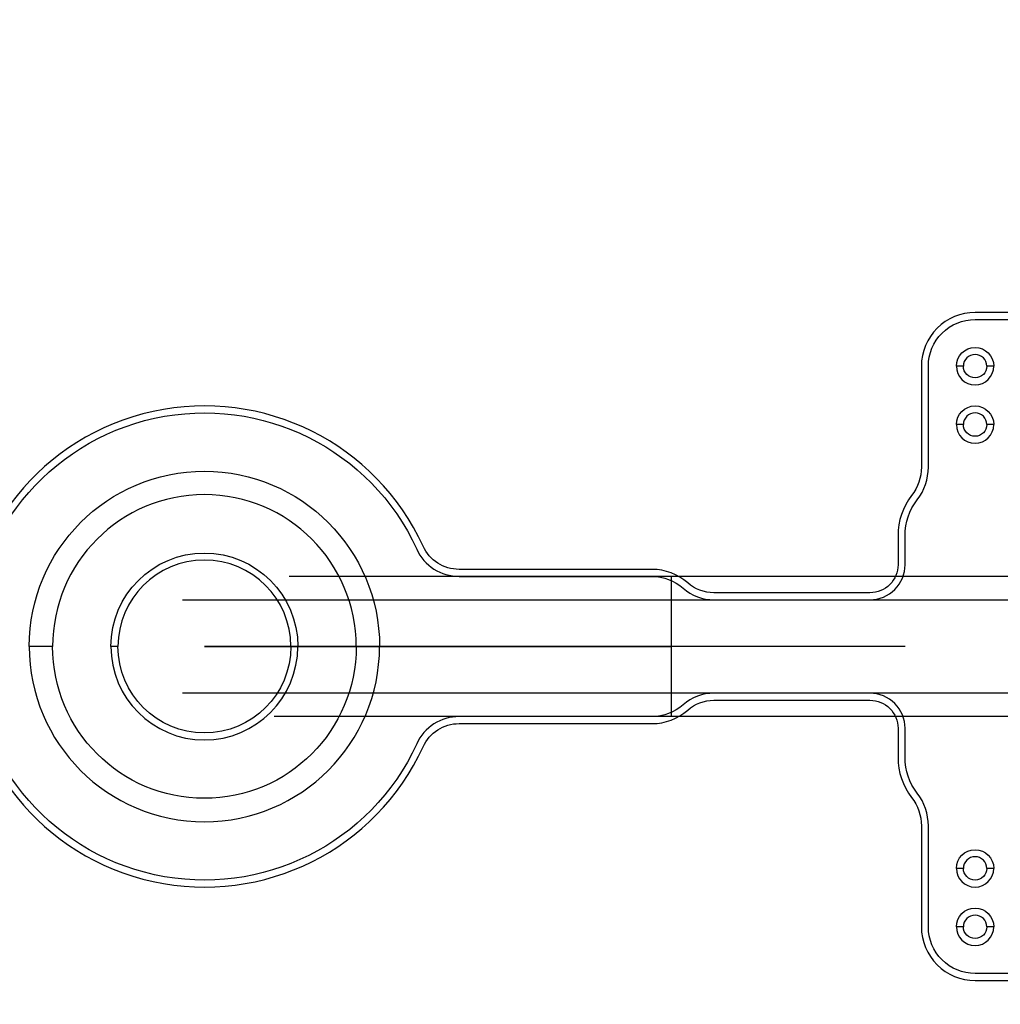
# Model space of a CAD drawing. Extents: x -63500 to 63500, y -63500 to 63500.
# Tile 47 of 256: x -15111 to -10912, y -31181 to -26966. Entities that reach past the tile are written whole.
import ezdxf

# ---------------------------------------------------------------- set-up
doc = ezdxf.new("R2010")
doc.units = 13
doc.header["$MEASUREMENT"] = 0
for name, color, linetype in [('1_Metal', 2, 'Continuous'), ('2_Electrodes', 5, 'Continuous'), ('3_Outline', 4, 'Continuous')]:
    doc.layers.add(name, color=color, linetype=linetype)

msp = doc.modelspace()

# ---------------------------------------------------------------- linework, layer by layer
for p, q in [((-8674.8, -29349.7), (-13957.7, -29349.7)), ((-12320, -29949.7), (-12320, -29349.7)), ((-14413.2, -29449.7), (-8674.8, -29449.7)), ((-11320, -29649.7), (-14320, -29649.7)), ((-14320, -29649.7), (-12320, -29649.7)), ((-8674.8, -29849.7), (-14413.2, -29849.7)), ((-8674.8, -29949.7), (-14020.7, -29949.7))]:
    msp.add_line(p, q)
for radius in [50000, 47500, 45000]:
    msp.add_circle((0, 0), radius)
at = {"layer": '1_Metal'}
for points in [[(-50000, 0, 1), (50000, 0), (51000, 0, -1), (-51000, 0)], [(-15070, -29649.7, -1), (-13570, -29649.7), (-13670, -29649.7, 1), (-14970, -29649.7)], [(-15070, -29649.7, 1), (-13570, -29649.7), (-13670, -29649.7, -1), (-14970, -29649.7)]]:
    msp.add_lwpolyline(points, format="xyb", close=True, dxfattribs=at)
at = {"layer": '2_Electrodes'}
for points in [[(47500, 0, -1), (-47500, 0), (-51000, 0, 1), (51000, 0)], [(-11100, -28449.7, -1), (-10940, -28449.7), (-10970, -28449.7, 1), (-11070, -28449.7)], [(-11100, -28449.7, -1), (-10940, -28449.7), (-10970, -28449.7, 1), (-11070, -28449.7)], [(-11100, -28449.7, 1), (-10940, -28449.7), (-10970, -28449.7, -1), (-11070, -28449.7)], [(-11100, -28449.7, 1), (-10940, -28449.7), (-10970, -28449.7, -1), (-11070, -28449.7)], [(-11100, -28699.7, -1), (-10940, -28699.7), (-10970, -28699.7, 1), (-11070, -28699.7)], [(-11100, -28699.7, -1), (-10940, -28699.7), (-10970, -28699.7, 1), (-11070, -28699.7)], [(-11100, -28699.7, 1), (-10940, -28699.7), (-10970, -28699.7, -1), (-11070, -28699.7)], [(-11100, -28699.7, 1), (-10940, -28699.7), (-10970, -28699.7, -1), (-11070, -28699.7)], [(-13920, -29649.7), (-13950, -29649.7, 1), (-14690, -29649.7), (-14720, -29649.7, -1)], [(-13920, -29649.7), (-13950, -29649.7, -1), (-14690, -29649.7), (-14720, -29649.7, 1)], [(-11100, -30599.7, -1), (-10940, -30599.7), (-10970, -30599.7, 1), (-11070, -30599.7)], [(-11100, -30599.7, -1), (-10940, -30599.7), (-10970, -30599.7, 1), (-11070, -30599.7)], [(-11100, -30599.7, 1), (-10940, -30599.7), (-10970, -30599.7, -1), (-11070, -30599.7)], [(-11100, -30599.7, 1), (-10940, -30599.7), (-10970, -30599.7, -1), (-11070, -30599.7)], [(-11100, -30849.7, -1), (-10940, -30849.7), (-10970, -30849.7, 1), (-11070, -30849.7)], [(-11100, -30849.7, -1), (-10940, -30849.7), (-10970, -30849.7, 1), (-11070, -30849.7)], [(-11100, -30849.7, 1), (-10940, -30849.7), (-10970, -30849.7, -1), (-11070, -30849.7)], [(-11100, -30849.7, 1), (-10940, -30849.7), (-10970, -30849.7, -1), (-11070, -30849.7)]]:
    msp.add_lwpolyline(points, format="xyb", close=True, dxfattribs=at)
for points in [[(-9711.5, -28219.7), (-11020, -28219.7, 0.414214), (-11250, -28449.7), (-11250, -28881.4, -0.165811), (-11291.7, -29003.6, 0.165811), (-11350, -29174.7), (-11350, -29299.7, -0.414214), (-11470, -29419.7), (-12138.3, -29419.7, -0.182676), (-12250.7, -29377.2, 0.182676), (-12402.8, -29319.7), (-13229.1, -29319.7, -0.293253), (-13383.7, -29220.5, 4.581742), (-13383.7, -30078.9, -0.293253), (-13229.1, -29979.7), (-12402.8, -29979.7, 0.182676), (-12250.7, -29922.2, -0.182676), (-12138.3, -29879.7), (-11470, -29879.7, -0.414214), (-11350, -29999.7), (-11350, -30124.7, 0.165811), (-11291.7, -30295.8, -0.165811), (-11250, -30418), (-11250, -30849.7, 0.414214), (-11020, -31079.7), (-9711.5, -31079.7, 0.198912)], [(-9720, -31049.7), (-11020, -31049.7, -0.414214), (-11220, -30849.7), (-11220, -30418, 0.165811), (-11267.9, -30277.4, -0.165811), (-11320, -30124.7), (-11320, -29999.7, 0.414214), (-11470, -29849.7), (-12138.3, -29849.7, 0.182676), (-12270.6, -29899.7, -0.182676), (-12402.8, -29949.7), (-13229.1, -29949.7, 0.293253), (-13410.9, -30066.4, -4.581742), (-13410.9, -29233, 0.293253), (-13229.1, -29349.7), (-12402.8, -29349.7, -0.182676), (-12270.6, -29399.7, 0.182676), (-12138.3, -29449.7), (-11470, -29449.7), (-11470, -29449.7, 0.414214), (-11320, -29299.7), (-11320, -29174.7, -0.165811), (-11267.9, -29022, 0.165811), (-11220, -28881.4), (-11220, -28449.7, -0.414214), (-11020, -28249.7), (-9720, -28249.7, -0.198912)]]:
    msp.add_lwpolyline(points, format="xyb", dxfattribs=at)
at = {"layer": '3_Outline'}
for points in [[(47500, 0, -1), (-47500, 0), (-51000, 0, 1), (51000, 0)], [(-11100, -28449.7, -1), (-10940, -28449.7), (-10970, -28449.7, 1), (-11070, -28449.7)], [(-11100, -28449.7, 1), (-10940, -28449.7), (-10970, -28449.7, -1), (-11070, -28449.7)], [(-11100, -28699.7, -1), (-10940, -28699.7), (-10970, -28699.7, 1), (-11070, -28699.7)], [(-11100, -28699.7, 1), (-10940, -28699.7), (-10970, -28699.7, -1), (-11070, -28699.7)], [(-13920, -29649.7), (-13950, -29649.7, 1), (-14690, -29649.7), (-14720, -29649.7, -1)], [(-13920, -29649.7), (-13950, -29649.7, -1), (-14690, -29649.7), (-14720, -29649.7, 1)], [(-11100, -30599.7, -1), (-10940, -30599.7), (-10970, -30599.7, 1), (-11070, -30599.7)], [(-11100, -30599.7, 1), (-10940, -30599.7), (-10970, -30599.7, -1), (-11070, -30599.7)], [(-11100, -30849.7, -1), (-10940, -30849.7), (-10970, -30849.7, 1), (-11070, -30849.7)], [(-11100, -30849.7, 1), (-10940, -30849.7), (-10970, -30849.7, -1), (-11070, -30849.7)]]:
    msp.add_lwpolyline(points, format="xyb", close=True, dxfattribs=at)
for points in [[(-9711.5, -28219.7), (-11020, -28219.7, 0.414214), (-11250, -28449.7), (-11250, -28881.4, -0.165811), (-11291.7, -29003.6, 0.165811), (-11350, -29174.7), (-11350, -29299.7, -0.414214), (-11470, -29419.7), (-12138.3, -29419.7, -0.182676), (-12250.7, -29377.2, 0.182676), (-12402.8, -29319.7), (-13229.1, -29319.7, -0.293253), (-13383.7, -29220.5, 4.581742), (-13383.7, -30078.9, -0.293253), (-13229.1, -29979.7), (-12402.8, -29979.7, 0.182676), (-12250.7, -29922.2, -0.182676), (-12138.3, -29879.7), (-11470, -29879.7, -0.414214), (-11350, -29999.7), (-11350, -30124.7, 0.165811), (-11291.7, -30295.8, -0.165811), (-11250, -30418), (-11250, -30849.7, 0.414214), (-11020, -31079.7), (-9711.5, -31079.7, 0.198912)], [(-9720, -31049.7), (-11020, -31049.7, -0.414214), (-11220, -30849.7), (-11220, -30418, 0.165811), (-11267.9, -30277.4, -0.165811), (-11320, -30124.7), (-11320, -29999.7, 0.414214), (-11470, -29849.7), (-12138.3, -29849.7, 0.182676), (-12270.6, -29899.7, -0.182676), (-12402.8, -29949.7), (-13229.1, -29949.7, 0.293253), (-13410.9, -30066.4, -4.581742), (-13410.9, -29233, 0.293253), (-13229.1, -29349.7), (-12402.8, -29349.7, -0.182676), (-12270.6, -29399.7, 0.182676), (-12138.3, -29449.7), (-11470, -29449.7), (-11470, -29449.7, 0.414214), (-11320, -29299.7), (-11320, -29174.7, -0.165811), (-11267.9, -29022, 0.165811), (-11220, -28881.4), (-11220, -28449.7, -0.414214), (-11020, -28249.7), (-9720, -28249.7, -0.198912)]]:
    msp.add_lwpolyline(points, format="xyb", dxfattribs=at)

doc.saveas('drawing.dxf')
